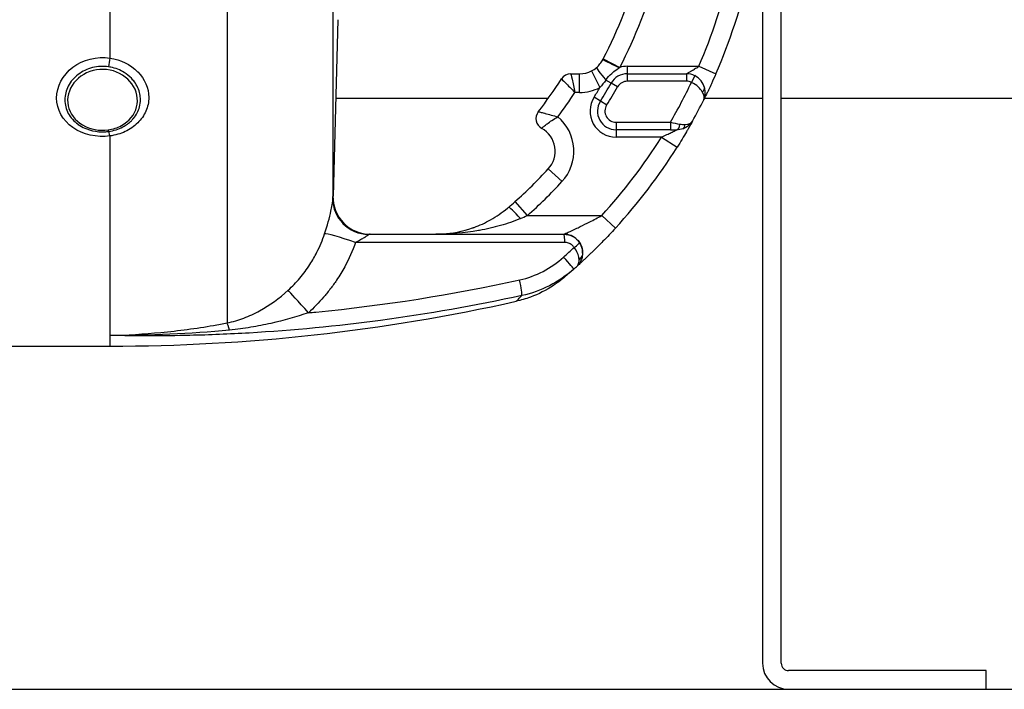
# Model space of a CAD drawing. Header units: millimetres. Extents: x 0 to 5940, y 0 to 4200.
# Tile 46 of 52: x 3056 to 3320, y 2987 to 3167. Entities that reach past the tile are written whole.
import ezdxf

# ---------------------------------------------------------------- set-up
doc = ezdxf.new("R2010")
doc.units = ezdxf.units.MM
doc.header["$LTSCALE"] = 50
doc.layers.add('02-LINIE-035', color=2, linetype='CONTINUOUS')
doc.layers.add('03-LINIE-050', color=3, linetype='CONTINUOUS')

msp = doc.modelspace()

# ---------------------------------------------------------------- linework, layer by layer
at = {"layer": '02-LINIE-035'}
for p, q in [((3111.57, 3338.85), (3111.57, 3085.27)), ((3139.91, 3305.52), (3139.91, 3118.6)), ((3255.15, 3262.06), (3255.15, 2994.06)), ((3260.15, 2994.06), (3260.15, 3262.06)), ((3080.15, 3200), (3080.15, 3156.29)), ((3141.27, 3166.52), (3140.04, 3119.27)), ((3212.42, 3156.07), (3216.85, 3153.76)), ((3209.27, 3152.83), (3211.55, 3148.38)), ((3218.89, 3154.06), (3238.05, 3154.06)), ((3218.89, 3152.06), (3218.89, 3154.06)), ((3238.05, 3154.06), (3242.63, 3152.06)), ((3203.74, 3152.06), (3206.09, 3152.06)), ((3206.09, 3147.06), (3206.09, 3152.06)), ((3214.55, 3149.54), (3213.12, 3150.36)), ((3218.89, 3150.06), (3218.89, 3152.06)), ((3218.89, 3152.06), (3234.77, 3152.06)), ((3234.77, 3150.06), (3218.89, 3150.06)), ((3234.77, 3152.06), (3234.77, 3150.06)), ((3236.96, 3151.56), (3236.09, 3149.76)), ((3216.29, 3148.55), (3214.55, 3149.54)), ((3140.73, 3145.56), (3197.75, 3145.56)), ((3206.09, 3147.06), (3204.83, 3147.06)), ((3211.66, 3144.73), (3209.97, 3145.8)), ((3239.5, 3145.56), (3239.5, 3145.56)), ((3239.61, 3145.56), (3255.15, 3145.56)), ((3260.15, 3145.56), (3730.65, 3145.56)), ((3213.35, 3143.67), (3211.66, 3144.73)), ((3215.88, 3139.06), (3215.88, 3137.06)), ((3215.88, 3139.06), (3230.44, 3139.06)), ((3230.44, 3137.06), (3215.88, 3137.06)), ((3215.88, 3137.06), (3215.88, 3135.06)), ((3230.44, 3139.06), (3230.44, 3137.06)), ((3230.44, 3137.06), (3232.14, 3137.06)), ((3080.15, 3135.39), (3080.15, 3081.93)), ((3228.02, 3135.06), (3215.88, 3135.06)), ((3228.02, 3135.06), (3232.26, 3132.41)), ((3201.37, 3123.16), (3197.7, 3126.55)), ((3140.04, 3119.32), (3139.96, 3119.32)), ((3192.09, 3114.06), (3188.77, 3117.8)), ((3192.09, 3114.06), (3212.02, 3114.06)), ((3212.02, 3114.06), (3215.71, 3110.68)), ((3149.95, 3109.06), (3201.9, 3109.06)), ((3201.9, 3109.06), (3201.91, 3109.06)), ((3080.15, 3081.93), (3080.15, 3079.06)), ((3046.04, 3079.06), (3080.15, 3079.06)), ((3315.15, 2992.06), (3262.15, 2992.06)), ((3315.15, 2987.06), (3315.15, 2992.06))]:
    msp.add_line(p, q, dxfattribs=at)
for centre, radius, start, end in [((3105.15, 3212.06), 121, 332.4371, 357.6317), ((3105.15, 3212.06), 126, 332.4371, 357.7258), ((3105.15, 3212.06), 145, 336.4218, 358.0239), ((3105.15, 3212.06), 150, 336.4218, 358.0898), ((3206.09, 3159.06), 7, 270, 297.106), ((3218.89, 3147.06), 7, 90, 106.9187), ((3105.15, 3212.06), 114, 322.0201, 327.421), ((3203.74, 3149.06), 3, 90, 147.421), ((3218.89, 3147.06), 5, 90, 150.2522), ((3218.89, 3147.06), 3, 90, 150.2522), ((3234.77, 3147.06), 5, 63.9596, 90), ((3234.77, 3147.06), 3, 63.9596, 90), ((3206.09, 3159.06), 12, 270, 297.106), ((3105.15, 3212.06), 124, 327.7001, 329.0985), ((3105.15, 3212.06), 126, 327.7001, 330.2522), ((3105.15, 3212.06), 128, 327.7001, 330.2522), ((3105.15, 3212.06), 145, 329.7716, 334.5523), ((3105.15, 3212.06), 119, 323.0413, 326.892), ((3215.88, 3142.06), 7, 147.7001, 270), ((3105.15, 3212.06), 150, 331.0019, 333.4958), ((3215.88, 3142.06), 5, 147.7001, 270), ((3215.88, 3142.06), 3, 147.7001, 270), ((3197.38, 3140.06), 3, 142.0201, 241.1675), ((3192.55, 3131.3), 12, 317.2611, 50.1512), ((3192.55, 3131.3), 7, 317.2611, 61.1675), ((3105.17, 3212.06), 149.99, 331.0009, 331.0012), ((3105.15, 3212.06), 145, 317.4789, 327.9246), ((3105.15, 3212.06), 150, 317.4789, 327.9246), ((3105.15, 3212.06), 126, 311.5747, 317.2611), ((3105.15, 3212.06), 131, 311.5747, 317.2611), ((3201.91, 3104.06), 5, 359.0748, 90), ((3080.15, 3579.06), 500, 270, 282.5826), ((3262.15, 2994.06), 7, 180, 270), ((3262.15, 2994.06), 2, 180, 270)]:
    msp.add_arc(centre, radius, start, end, dxfattribs=at)
for centre, major_axis, ratio, start_param, end_param in [((3080.15, 3155.03), (0.45, 2.97), 0.0693, 1.143279, 1.9625), ((3211.13, 3156.75), (6.15, 11.77), 0.109734, 4.689658, 4.712185), ((3216.71, 3153.48), (-4.43, 2.32), 0.0215, 4.735018, 6.283185), ((3213.87, 3149.93), (-3.24, 3.8), 0.059752, 0, 1.406315), ((3237.66, 3147.87), (1.93, 0.54), 0.594665, 5.305484, 6.283185), ((3232.14, 3139.06), (0, -2), 0.438654, 0, 1.323775), ((3233.11, 3139.23), (0.65, -1.89), 0.594665, 0, 0.977701), ((3080.15, 3133.66), (-0.41, 2.97), 0.09527, 5.320317, 6.139537), ((3149.9, 3118.35), (-9.99, 0.46), 0.941438, 0.022707, 1.578858), ((3149.95, 3119.06), (0, -10), 0.999978, 4.687077, 6.283185), ((3190.23, 3112.45), (-3.25, 3.8), 0.105656, 4.835475, 6.283185), ((3184.2, 3115.32), (23.96, 9.36), 0.162972, 4.902563, 4.983301), ((3147.06, 3105.85), (-9.44, 3.3), 0.061815, 4.844954, 6.166482), ((3201.9, 3107.06), (0, 2), 0.105084, 4.609562, 6.283185), ((3103.27, 3213.05), (67.28, 131.55), 0.999934, 4.344114, 4.37013), ((3204.39, 3105.73), (1.66, 1.12), 0.145795, 4.740358, 6.274369), ((3201.25, 3103.48), (3.31, -3.74), 0.004968, 0, 1.418024), ((3204.88, 3103.67), (1.98, -0.26), 0.601883, 5.340533, 6.283185), ((3201.43, 3104.77), (-3.93, 4.22), 0.529098, 3.702697, 3.763512), ((3204.85, 3103.48), (1.96, -0.39), 0.620947, 5.41807, 6.283185), ((3201.55, 3104.89), (3.91, -4.24), 0.861739, 0.561993, 0.622868), ((3105.18, 3212.05), (-72.6, -131.25), 0.999897, 1.22965, 1.237385), ((3189.49, 3097.44), (1.06, -4.89), 0.076337, 0.137706, 1.425836), ((3134.39, 3086.71), (-6.63, 7.48), 0.0082, 4.879909, 6.07175), ((3113.23, 3075.68), (-1.88, 9.82), 0.074371, 5.5954, 6.050953)]:
    msp.add_ellipse(centre, major_axis=major_axis, ratio=ratio, start_param=start_param, end_param=end_param, dxfattribs=at)
for points, knots in [([(3080.15, 3135.39), (3076.62, 3134.92), (3072.91, 3135.75), (3070.21, 3137.64), (3067.5, 3139.52), (3065.84, 3142.48), (3065.84, 3145.56), (3065.84, 3148.64), (3067.48, 3151.75), (3070.2, 3153.81), (3072.92, 3155.87), (3076.62, 3156.81), (3080.15, 3156.29)], [0, 0, 0, 0, 0.25, 0.25, 0.25, 0.5, 0.5, 0.5, 0.75, 0.75, 0.75, 1, 1, 1, 1]), ([(3080.15, 3156.29), (3083.03, 3155.85), (3085.67, 3154.55), (3087.57, 3152.63), (3087.57, 3152.63), (3087.57, 3152.62), (3087.58, 3152.62), (3089.47, 3150.69), (3090.54, 3148.22), (3090.55, 3145.71), (3090.55, 3144.45), (3090.28, 3143.2), (3089.77, 3142.05), (3089.27, 3140.9), (3088.51, 3139.81), (3087.58, 3138.89), (3086.63, 3137.96), (3085.49, 3137.17), (3084.23, 3136.58), (3082.98, 3135.99), (3081.59, 3135.58), (3080.15, 3135.39)], [0, 0, 0, 0, 0.25, 0.25, 0.25, 0.250548, 0.250548, 0.250548, 0.5, 0.5, 0.5, 0.624936, 0.624936, 0.624936, 0.749856, 0.749856, 0.749856, 0.875355, 0.875355, 0.875355, 1, 1, 1, 1]), ([(3210.63, 3153.74), (3210.97, 3154.03), (3211.28, 3154.35), (3211.83, 3155.04), (3212.07, 3155.41), (3212.28, 3155.81)], [0, 0, 0, 0, 0.5, 0.5, 1, 1, 1, 1]), ([(3079.79, 3153.92), (3078.34, 3154.14), (3076.83, 3154.06), (3075.44, 3153.71), (3074.04, 3153.35), (3072.72, 3152.72), (3071.61, 3151.87), (3071.6, 3151.87), (3071.6, 3151.86), (3071.59, 3151.86), (3070.48, 3151.01), (3069.59, 3149.95), (3068.98, 3148.77), (3068.37, 3147.61), (3068.05, 3146.34), (3068.05, 3145.07), (3068.05, 3143.81), (3068.37, 3142.57), (3068.98, 3141.44), (3069.59, 3140.31), (3070.49, 3139.31), (3071.59, 3138.52), (3071.6, 3138.51), (3071.61, 3138.51), (3071.61, 3138.5), (3072.72, 3137.71), (3074.03, 3137.13), (3075.43, 3136.81), (3076.53, 3136.55), (3077.69, 3136.45), (3078.84, 3136.52), (3079.16, 3136.53), (3079.48, 3136.56), (3079.79, 3136.61)], [0, 0, 0, 0, 0.1248524, 0.1248524, 0.1248524, 0.25, 0.25, 0.25, 0.250524, 0.250524, 0.250524, 0.3753899, 0.3753899, 0.3753899, 0.499891, 0.499891, 0.499891, 0.6243466, 0.6243466, 0.6243466, 0.7492512, 0.7492512, 0.7492512, 0.75, 0.75, 0.75, 0.8748745, 0.8748745, 0.8748745, 0.972849, 0.972849, 0.972849, 1, 1, 1, 1]), ([(3080.17, 3153.03), (3077.74, 3153.51), (3075.15, 3153.08), (3073.1, 3151.89), (3071.04, 3150.7), (3069.53, 3148.76), (3069.01, 3146.67), (3068.49, 3144.58), (3068.93, 3142.35), (3070.26, 3140.58), (3071.59, 3138.8), (3073.73, 3137.55), (3076.14, 3137.11), (3077.3, 3136.9), (3078.5, 3136.87), (3079.67, 3137.04)], [0, 0, 0, 0, 0.125, 0.125, 0.125, 0.25, 0.25, 0.25, 0.375, 0.375, 0.375, 0.5, 0.5, 0.5, 0.5602271, 0.5602271, 0.5602271, 0.5602271]), ([(3079.67, 3137.04), (3080.92, 3137.21), (3082.14, 3137.59), (3083.22, 3138.17), (3085.3, 3139.3), (3086.78, 3141.13), (3087.3, 3143.18), (3087.82, 3145.24), (3087.36, 3147.52), (3086.05, 3149.35), (3084.73, 3151.18), (3082.59, 3152.55), (3080.17, 3153.03)], [0.5602271, 0.5602271, 0.5602271, 0.5602271, 0.625, 0.625, 0.625, 0.75, 0.75, 0.75, 0.875, 0.875, 0.875, 1, 1, 1, 1]), ([(3079.79, 3136.61), (3081.14, 3136.79), (3082.44, 3137.2), (3083.59, 3137.81), (3084.46, 3138.27), (3085.23, 3138.84), (3085.89, 3139.49), (3086.09, 3139.69), (3086.28, 3139.9), (3086.46, 3140.11), (3087.23, 3141.03), (3087.78, 3142.09), (3088.07, 3143.21), (3088.23, 3143.83), (3088.32, 3144.47), (3088.31, 3145.12), (3088.31, 3145.63), (3088.26, 3146.15), (3088.16, 3146.65), (3087.93, 3147.79), (3087.43, 3148.9), (3086.71, 3149.89), (3086.46, 3150.23), (3086.19, 3150.55), (3085.89, 3150.86), (3085.32, 3151.45), (3084.67, 3151.97), (3083.96, 3152.41), (3082.87, 3153.09), (3081.65, 3153.57), (3080.34, 3153.83), (3080.16, 3153.86), (3079.98, 3153.9), (3079.79, 3153.92)], [0, 0, 0, 0, 0.142587, 0.142587, 0.142587, 0.25, 0.25, 0.25, 0.282557, 0.282557, 0.282557, 0.422443, 0.422443, 0.422443, 0.5, 0.5, 0.5, 0.562018, 0.562018, 0.562018, 0.701955, 0.701955, 0.701955, 0.75, 0.75, 0.75, 0.841232, 0.841232, 0.841232, 0.98061, 0.98061, 0.98061, 1, 1, 1, 1]), ([(3213.12, 3150.36), (3213.58, 3151.03), (3214.11, 3151.64), (3214.71, 3152.18), (3214.77, 3152.23), (3214.82, 3152.28), (3214.88, 3152.33), (3215.38, 3152.76), (3215.93, 3153.15), (3216.5, 3153.53), (3216.56, 3153.56), (3216.61, 3153.6), (3216.66, 3153.63)], [0, 0, 0, 0, 0.5, 0.5, 0.5, 0.546751, 0.546751, 0.546751, 0.962019, 0.962019, 0.962019, 1, 1, 1, 1]), ([(3234.77, 3152.06), (3234.77, 3152.06), (3234.78, 3152.07), (3234.79, 3152.08), (3234.82, 3152.09), (3234.85, 3152.11), (3234.9, 3152.14), (3234.95, 3152.16), (3235, 3152.2), (3235.06, 3152.23), (3235.08, 3152.24), (3235.11, 3152.26), (3235.14, 3152.27), (3235.33, 3152.39), (3235.58, 3152.53), (3235.83, 3152.68), (3235.85, 3152.69), (3235.87, 3152.71), (3235.89, 3152.72), (3236.21, 3152.91), (3236.55, 3153.11), (3236.89, 3153.32), (3236.9, 3153.33), (3236.91, 3153.34), (3236.93, 3153.35), (3237.3, 3153.58), (3237.68, 3153.82), (3238.05, 3154.06)], [0, 0, 0, 0, 0.050487, 0.050487, 0.050487, 0.121011, 0.121011, 0.121011, 0.187501, 0.187501, 0.187501, 0.214399, 0.214399, 0.214399, 0.424818, 0.424818, 0.424818, 0.441132, 0.441132, 0.441132, 0.70436, 0.70436, 0.70436, 0.713622, 0.713622, 0.713622, 1, 1, 1, 1]), ([(3201.22, 3150.68), (3201.22, 3150.68), (3201.62, 3150.28), (3202.97, 3148.94), (3203.91, 3148), (3204.83, 3147.06)], [0, 0, 0, 0, 0.5, 0.5, 1, 1, 1, 1]), ([(3203.74, 3152.06), (3203.74, 3152.06), (3203.87, 3151.51), (3204.27, 3149.65), (3204.55, 3148.35), (3204.83, 3147.06)], [0, 0, 0, 0, 0.5, 0.5, 1, 1, 1, 1]), ([(3239.59, 3148.4), (3239.41, 3149.03), (3239.11, 3149.63), (3238.69, 3150.16), (3238.24, 3150.73), (3237.65, 3151.22), (3236.96, 3151.56)], [0, 0, 0, 0, 0.482114, 0.482114, 0.482114, 1, 1, 1, 1]), ([(3242.63, 3152.06), (3242.23, 3151.14), (3241.83, 3150.25), (3241.43, 3149.39), (3241.18, 3148.85), (3240.94, 3148.33), (3240.72, 3147.85), (3240.59, 3147.58), (3240.46, 3147.31), (3240.34, 3147.06), (3240.01, 3146.38), (3239.74, 3145.82), (3239.54, 3145.43), (3239.5, 3145.33), (3239.45, 3145.25), (3239.42, 3145.18), (3239.41, 3145.16), (3239.4, 3145.14), (3239.39, 3145.12)], [0, 0, 0, 0, 0.306395, 0.306395, 0.306395, 0.5, 0.5, 0.5, 0.610594, 0.610594, 0.610594, 0.910773, 0.910773, 0.910773, 0.979965, 0.979965, 0.979965, 1, 1, 1, 1]), ([(3239, 3147.22), (3238.74, 3147.67), (3238.37, 3148.12), (3237.9, 3148.55), (3237.4, 3149), (3236.77, 3149.43), (3236.09, 3149.76)], [0, 0, 0, 0, 0.481828, 0.481828, 0.481828, 1, 1, 1, 1]), ([(3239.39, 3145.12), (3239.8, 3145.94), (3239.91, 3147.04), (3239.64, 3148.18), (3239.63, 3148.26), (3239.61, 3148.33), (3239.59, 3148.4)], [0, 0, 0, 0, 0.939344, 0.939344, 0.939344, 1, 1, 1, 1]), ([(3195.01, 3141.91), (3195.01, 3141.91), (3195.06, 3141.9), (3195.16, 3141.87), (3195.26, 3141.85), (3195.4, 3141.82), (3195.58, 3141.77), (3195.85, 3141.71), (3196.21, 3141.62), (3196.64, 3141.51), (3196.71, 3141.49), (3196.79, 3141.47), (3196.87, 3141.44), (3197.36, 3141.32), (3197.9, 3141.17), (3198.48, 3141.01), (3199.05, 3140.86), (3199.65, 3140.69), (3200.24, 3140.52)], [0, 0, 0, 0, 0.145815, 0.145815, 0.145815, 0.284661, 0.284661, 0.284661, 0.5, 0.5, 0.5, 0.538263, 0.538263, 0.538263, 0.771245, 0.771245, 0.771245, 1, 1, 1, 1]), ([(3195.93, 3137.43), (3195.93, 3137.43), (3195.97, 3137.47), (3196.04, 3137.54), (3196.11, 3137.6), (3196.21, 3137.69), (3196.34, 3137.81), (3196.55, 3137.99), (3196.82, 3138.21), (3197.15, 3138.48), (3197.22, 3138.53), (3197.28, 3138.58), (3197.35, 3138.63), (3197.74, 3138.92), (3198.19, 3139.24), (3198.68, 3139.57), (3199.18, 3139.89), (3199.71, 3140.21), (3200.24, 3140.52)], [0, 0, 0, 0, 0.147086, 0.147086, 0.147086, 0.286556, 0.286556, 0.286556, 0.5, 0.5, 0.5, 0.539665, 0.539665, 0.539665, 0.771051, 0.771051, 0.771051, 1, 1, 1, 1]), ([(3228.02, 3135.06), (3228.52, 3135.29), (3229.02, 3135.52), (3229.51, 3135.76), (3229.9, 3135.94), (3230.28, 3136.13), (3230.65, 3136.31), (3230.72, 3136.35), (3230.8, 3136.38), (3230.87, 3136.42), (3231.08, 3136.52), (3231.27, 3136.62), (3231.45, 3136.71), (3231.65, 3136.81), (3231.83, 3136.9), (3231.96, 3136.97), (3232.01, 3137), (3232.06, 3137.02), (3232.09, 3137.03), (3232.12, 3137.05), (3232.14, 3137.06), (3232.14, 3137.06)], [0, 0, 0, 0, 0.307765, 0.307765, 0.307765, 0.54959, 0.54959, 0.54959, 0.59907, 0.59907, 0.59907, 0.73613, 0.73613, 0.73613, 0.881759, 0.881759, 0.881759, 0.93819, 0.93819, 0.93819, 1, 1, 1, 1]), ([(3236.35, 3139.34), (3236.13, 3138.95), (3235.73, 3138.22), (3235.21, 3137.32), (3235.06, 3137.07), (3234.91, 3136.81), (3234.75, 3136.54), (3234.02, 3135.28), (3233.16, 3133.84), (3232.26, 3132.41)], [0, 0, 0, 0, 0.392187, 0.392187, 0.392187, 0.5, 0.5, 0.5, 1, 1, 1, 1]), ([(3137.71, 3109.19), (3138.43, 3111.3), (3139.05, 3113.51), (3139.42, 3115.26), (3139.78, 3117), (3139.88, 3118.1), (3139.91, 3118.6)], [0, 0, 0, 0, 0.5, 0.5, 0.5, 1, 1, 1, 1]), ([(3177.77, 3110.87), (3179.27, 3111.42), (3180.77, 3112.1), (3183.77, 3113.79), (3185.29, 3114.83), (3186.72, 3116.03)], [0, 0, 0, 0, 0.53875, 0.53875, 1.103703, 1.103703, 1.103703, 1.103703]), ([(3190.23, 3113.26), (3188.48, 3112.51), (3186.7, 3111.9), (3184.9, 3111.38), (3183.02, 3110.84), (3181.12, 3110.41), (3179.23, 3110.07), (3179.15, 3110.06), (3179.06, 3110.05), (3178.98, 3110.03), (3175.18, 3109.37), (3171.33, 3109.06), (3167.5, 3109.06)], [0, 0, 0, 0, 0.239872, 0.239872, 0.239872, 0.489121, 0.489121, 0.489121, 0.5, 0.5, 0.5, 1, 1, 1, 1]), ([(3201.91, 3109.06), (3201.91, 3109.06), (3202.03, 3109.12), (3202.22, 3109.2), (3202.29, 3109.23), (3202.36, 3109.27), (3202.44, 3109.3), (3202.62, 3109.38), (3202.83, 3109.48), (3203.06, 3109.59), (3203.22, 3109.66), (3203.38, 3109.73), (3203.55, 3109.81), (3203.78, 3109.92), (3204.02, 3110.03), (3204.26, 3110.14), (3204.71, 3110.35), (3205.19, 3110.58), (3205.67, 3110.81), (3205.86, 3110.9), (3206.05, 3110.99), (3206.25, 3111.09), (3207.08, 3111.49), (3207.94, 3111.92), (3208.79, 3112.36), (3209.87, 3112.91), (3210.94, 3113.47), (3212.02, 3114.06)], [0, 0, 0, 0, 0.093319, 0.093319, 0.093319, 0.125, 0.125, 0.125, 0.199077, 0.199077, 0.199077, 0.25, 0.25, 0.25, 0.318714, 0.318714, 0.318714, 0.447998, 0.447998, 0.447998, 0.5, 0.5, 0.5, 0.720762, 0.720762, 0.720762, 1, 1, 1, 1]), ([(3167.5, 3109.06), (3168.08, 3109.06), (3168.65, 3109.08), (3171.98, 3109.27), (3174.69, 3109.8), (3177.38, 3110.74)], [0, 0, 0, 0, 0.200099, 0.200099, 1.166748, 1.166748, 1.166748, 1.166748]), ([(3167.5, 3109.06), (3168.08, 3109.06), (3168.65, 3109.08), (3171.98, 3109.27), (3174.69, 3109.8), (3177.38, 3110.74)], [0, 0, 0, 0, 0.200099, 0.200099, 1.166748, 1.166748, 1.166748, 1.166748]), ([(3177.38, 3110.74), (3177.41, 3110.75), (3177.43, 3110.75), (3177.46, 3110.76), (3177.49, 3110.77), (3177.52, 3110.79), (3177.55, 3110.8), (3177.62, 3110.82), (3177.7, 3110.85), (3177.77, 3110.87)], [0.49622554, 0.49622554, 0.49622554, 0.49622554, 0.5, 0.5, 0.5, 0.50487956, 0.50487956, 0.50487956, 0.5158244, 0.5158244, 0.5158244, 0.5158244]), ([(3215.71, 3110.68), (3214.59, 3109.47), (3213.48, 3108.29), (3212.36, 3107.15), (3211.48, 3106.25), (3210.59, 3105.37), (3209.76, 3104.55), (3209.55, 3104.35), (3209.34, 3104.15), (3209.13, 3103.95), (3208.63, 3103.46), (3208.13, 3102.99), (3207.68, 3102.57), (3207.49, 3102.39), (3207.31, 3102.22), (3207.13, 3102.06), (3206.89, 3101.83), (3206.65, 3101.62), (3206.44, 3101.42), (3206.08, 3101.09), (3205.78, 3100.82), (3205.57, 3100.63), (3205.52, 3100.58), (3205.47, 3100.54), (3205.43, 3100.5)], [0, 0, 0, 0, 0.278174, 0.278174, 0.278174, 0.5, 0.5, 0.5, 0.555741, 0.555741, 0.555741, 0.693534, 0.693534, 0.693534, 0.75, 0.75, 0.75, 0.830443, 0.830443, 0.830443, 0.96621, 0.96621, 0.96621, 1, 1, 1, 1]), ([(3127.92, 3094.04), (3129.05, 3095.06), (3130.1, 3096.15), (3131.07, 3097.29), (3131.56, 3097.87), (3132.02, 3098.46), (3132.47, 3099.07), (3132.92, 3099.68), (3133.36, 3100.31), (3133.77, 3100.95), (3134.45, 3102.01), (3135.07, 3103.1), (3135.63, 3104.22), (3136.44, 3105.82), (3137.13, 3107.49), (3137.71, 3109.19)], [0, 0, 0, 0, 0.247747, 0.247747, 0.247747, 0.372352, 0.372352, 0.372352, 0.497319, 0.497319, 0.497319, 0.703638, 0.703638, 0.703638, 1, 1, 1, 1]), ([(3149.55, 3108.94), (3149.44, 3108.88), (3149.31, 3108.79), (3149.17, 3108.69), (3149.13, 3108.66), (3149.1, 3108.64), (3149.06, 3108.61), (3148.88, 3108.48), (3148.67, 3108.34), (3148.45, 3108.2), (3148.41, 3108.17), (3148.36, 3108.14), (3148.32, 3108.11), (3148.02, 3107.92), (3147.69, 3107.73), (3147.36, 3107.55), (3146.93, 3107.31), (3146.48, 3107.08), (3146.02, 3106.86)], [0, 0, 0, 0, 0.151994, 0.151994, 0.151994, 0.190307, 0.190307, 0.190307, 0.378776, 0.378776, 0.378776, 0.416394, 0.416394, 0.416394, 0.66801, 0.66801, 0.66801, 1, 1, 1, 1]), ([(3146.02, 3106.86), (3145.21, 3104.59), (3144.24, 3102.41), (3143.09, 3100.31), (3142.43, 3099.08), (3141.7, 3097.88), (3140.91, 3096.71), (3140.38, 3095.92), (3139.82, 3095.14), (3139.24, 3094.4), (3139.21, 3094.36), (3139.18, 3094.32), (3139.15, 3094.29)], [0, 0, 0, 0, 0.5, 0.5, 0.5, 0.791988, 0.791988, 0.791988, 0.990248, 0.990248, 0.990248, 1, 1, 1, 1]), ([(3202.11, 3106.86), (3189.3, 3106.86), (3176.49, 3106.86), (3157.8, 3106.86), (3151.91, 3106.86), (3146.02, 3106.86)], [0, 0, 0, 0, 0.684934, 0.684934, 1, 1, 1, 1]), ([(3204.6, 3105.52), (3204.43, 3105.77), (3204.23, 3106), (3203.99, 3106.19), (3203.73, 3106.4), (3203.43, 3106.57), (3203.11, 3106.69), (3202.79, 3106.8), (3202.44, 3106.86), (3202.11, 3106.86)], [0, 0, 0, 0, 0.307405, 0.307405, 0.307405, 0.653773, 0.653773, 0.653773, 1, 1, 1, 1]), ([(3205.92, 3102.55), (3205.87, 3102.99), (3205.74, 3103.46), (3205.53, 3103.95), (3205.31, 3104.47), (3205, 3105.01), (3204.6, 3105.52)], [0, 0, 0, 0, 0.482021, 0.482021, 0.482021, 1, 1, 1, 1]), ([(3206.05, 3106.85), (3206.42, 3106.3), (3206.67, 3105.71), (3206.8, 3105.1), (3206.92, 3104.53), (3206.94, 3103.96), (3206.86, 3103.41)], [0, 0, 0, 0, 0.517352, 0.517352, 0.517352, 1, 1, 1, 1]), ([(3206.81, 3103.09), (3206.73, 3102.7), (3206.61, 3102.31), (3206.46, 3101.97), (3206.32, 3101.64), (3206.14, 3101.34), (3205.95, 3101.08), (3205.86, 3100.97), (3205.78, 3100.86), (3205.68, 3100.76), (3205.64, 3100.71), (3205.6, 3100.67), (3205.55, 3100.62), (3205.53, 3100.6), (3205.51, 3100.58), (3205.49, 3100.56), (3205.48, 3100.55), (3205.47, 3100.54), (3205.46, 3100.53), (3205.45, 3100.53), (3205.45, 3100.52), (3205.44, 3100.52), (3205.44, 3100.52), (3205.44, 3100.51), (3205.44, 3100.51), (3205.43, 3100.51), (3205.43, 3100.51), (3205.43, 3100.5)], [0, 0, 0, 0, 0.372379, 0.372379, 0.372379, 0.720983, 0.720983, 0.720983, 0.867591, 0.867591, 0.867591, 0.935969, 0.935969, 0.935969, 0.968822, 0.968822, 0.968822, 0.98477, 0.98477, 0.98477, 0.992543, 0.992543, 0.992543, 0.995838, 0.995838, 0.995838, 1, 1, 1, 1]), ([(3205.43, 3100.5), (3205.66, 3100.72), (3205.82, 3101.04), (3205.9, 3101.46), (3205.94, 3101.71), (3205.96, 3101.99), (3205.94, 3102.3)], [0.0000677, 0.0000677, 0.0000677, 0.0000677, 0.6226663, 0.6226663, 0.6226663, 1, 1, 1, 1]), ([(3201.82, 3097.37), (3201.82, 3097.37), (3201.82, 3097.36), (3201.81, 3097.36), (3201.81, 3097.36), (3201.79, 3097.34), (3201.78, 3097.33), (3201.78, 3097.33), (3201.77, 3097.32), (3201.76, 3097.32), (3201.76, 3097.31), (3201.74, 3097.3), (3201.73, 3097.29), (3201.67, 3097.24), (3201.62, 3097.2), (3201.37, 3096.99), (3201.17, 3096.83), (3200.36, 3096.2), (3199.74, 3095.76), (3197.16, 3094.05), (3195.06, 3092.99), (3191.64, 3091.73), (3190.37, 3091.36), (3189.08, 3091.07)], [0.335319, 0.335319, 0.335319, 0.335319, 0.341556, 0.341556, 0.382005, 0.382005, 0.386814, 0.386814, 0.391652, 0.391652, 0.394067, 0.394067, 0.398975, 0.398975, 0.418643, 0.418643, 0.495544, 0.495544, 0.726258, 0.726258, 1.422423, 1.422423, 1.818995, 1.818995, 1.818995, 1.818995]), ([(3202.07, 3097.58), (3202, 3097.52), (3201.95, 3097.47), (3201.88, 3097.42), (3201.86, 3097.4), (3201.84, 3097.38), (3201.83, 3097.37), (3201.82, 3097.37), (3201.82, 3097.37), (3201.82, 3097.37)], [0, 0, 0, 0, 0.200577, 0.200577, 0.3012828, 0.3012828, 0.3517975, 0.3517975, 0.3756269, 0.3756269, 0.3756269, 0.3756269]), ([(3202.61, 3098.04), (3202.61, 3098.03), (3202.61, 3098.03), (3202.61, 3098.03), (3202.37, 3097.83), (3202.19, 3097.68), (3202.07, 3097.58)], [0.248067, 0.248067, 0.248067, 0.248067, 0.2489205, 0.2489205, 0.2489205, 0.375462, 0.375462, 0.375462, 0.375462]), ([(3133.35, 3088.01), (3134.01, 3088.07), (3134.67, 3088.14), (3135.33, 3088.2), (3153.68, 3089.98), (3171.92, 3092.82), (3190.02, 3096.81)], [0, 0, 0, 0, 0.034797, 0.034797, 0.034797, 1, 1, 1, 1]), ([(3190.6, 3092.61), (3178.06, 3089.88), (3165.43, 3087.66), (3152.74, 3085.96), (3141.03, 3084.39), (3129.27, 3083.26), (3117.48, 3082.57), (3112.18, 3082.27), (3106.87, 3082.05), (3101.56, 3081.93), (3094.43, 3081.76), (3087.29, 3081.76), (3080.15, 3081.93)], [0, 0, 0, 0, 0.3452543, 0.3452543, 0.3452543, 0.6639316, 0.6639316, 0.6639316, 0.8072898, 0.8072898, 0.8072898, 1, 1, 1, 1]), ([(3111.57, 3085.27), (3113.14, 3085.58), (3114.63, 3086.03), (3116.06, 3086.58), (3116.77, 3086.85), (3117.47, 3087.15), (3118.16, 3087.47), (3118.88, 3087.81), (3119.59, 3088.17), (3120.29, 3088.56), (3123.01, 3090.06), (3125.53, 3091.89), (3127.92, 3094.04)], [0, 0, 0, 0, 0.248443, 0.248443, 0.248443, 0.371015, 0.371015, 0.371015, 0.499544, 0.499544, 0.499544, 1, 1, 1, 1]), ([(3139.15, 3094.29), (3138.85, 3093.89), (3138.54, 3093.5), (3138.23, 3093.11), (3137.96, 3092.79), (3137.69, 3092.46), (3137.42, 3092.15), (3136.16, 3090.69), (3134.8, 3089.3), (3133.35, 3088.01)], [0, 0, 0, 0, 0.174828, 0.174828, 0.174828, 0.322261, 0.322261, 0.322261, 1, 1, 1, 1]), ([(3189.08, 3091.07), (3189.08, 3091.07), (3189.08, 3091.07), (3189.08, 3091.07), (3189.08, 3091.07), (3189.08, 3091.07), (3189.08, 3091.07), (3189.08, 3091.07), (3189.29, 3091.28), (3189.69, 3091.68), (3189.93, 3091.92), (3190.23, 3092.23), (3190.6, 3092.61)], [0.49981, 0.49981, 0.49981, 0.49981, 0.5, 0.5, 0.5, 0.5014572, 0.5014572, 0.5014572, 0.8137395, 0.8137395, 0.8137395, 0.9999462, 0.9999462, 0.9999462, 0.9999462]), ([(3133.35, 3088.01), (3130.06, 3086.87), (3126.73, 3085.93), (3123.32, 3085.16), (3121.53, 3084.75), (3119.73, 3084.4), (3117.93, 3084.1), (3116.99, 3083.95), (3116.05, 3083.81), (3115.11, 3083.69), (3114.16, 3083.56), (3113.2, 3083.45), (3112.24, 3083.36)], [0, 0, 0, 0, 0.481674, 0.481674, 0.481674, 0.73493, 0.73493, 0.73493, 0.86684, 0.86684, 0.86684, 1, 1, 1, 1]), ([(3080.15, 3081.93), (3084.71, 3082.03), (3089.26, 3082.3), (3093.8, 3082.73), (3098.53, 3083.18), (3103.25, 3083.81), (3107.94, 3084.62), (3109.15, 3084.82), (3110.36, 3085.04), (3111.57, 3085.27)], [0, 0, 0, 0, 0.433012, 0.433012, 0.433012, 0.883662, 0.883662, 0.883662, 1, 1, 1, 1])]:
    msp.add_open_spline(points, degree=3, knots=knots, dxfattribs=at)
for points in [[(3209.27, 3152.83), (3209.76, 3153.08), (3210.22, 3153.39), (3210.63, 3153.74)], [(3216.85, 3153.76), (3216.79, 3153.72), (3216.72, 3153.67), (3216.66, 3153.63)], [(3213.12, 3150.36), (3212.63, 3149.68), (3212.11, 3149.02), (3211.55, 3148.38)], [(3239.39, 3145.12), (3239.63, 3145.61), (3239.49, 3146.36), (3239, 3147.22)], [(3230.44, 3139.06), (3231.33, 3138.89), (3232.2, 3138.72), (3232.99, 3138.57)], [(3233.76, 3137.33), (3233.25, 3137.16), (3232.71, 3137.06), (3232.14, 3137.06)], [(3232.99, 3138.57), (3233.5, 3138.48), (3233.97, 3138.45), (3234.41, 3138.49)], [(3236.35, 3139.34), (3235.88, 3138.5), (3234.96, 3137.74), (3233.76, 3137.33)], [(3234.41, 3138.49), (3235.39, 3138.57), (3236.09, 3138.88), (3236.35, 3139.35)], [(3139.91, 3118.6), (3139.93, 3119.08), (3139.95, 3119.31), (3139.96, 3119.32)], [(3186.72, 3116.03), (3186.81, 3116.1), (3186.9, 3116.18), (3186.98, 3116.25)], [(3186.98, 3116.25), (3187.58, 3116.76), (3188.18, 3117.28), (3188.77, 3117.8)], [(3149.95, 3109.06), (3149.82, 3109.06), (3149.68, 3109.02), (3149.55, 3108.94)], [(3201.9, 3109.06), (3203.55, 3109.06), (3205.14, 3108.22), (3206.05, 3106.85)], [(3190.02, 3096.81), (3194.4, 3097.78), (3198.42, 3099.92), (3201.77, 3102.92)], [(3204.56, 3099.73), (3200.57, 3096.2), (3195.79, 3093.72), (3190.6, 3092.61)], [(3203.4, 3098.71), (3203.08, 3098.44), (3202.81, 3098.21), (3202.59, 3098.02)], [(3203.35, 3098.67), (3203.06, 3098.42), (3202.81, 3098.21), (3202.61, 3098.04)], [(3204.56, 3099.73), (3204.11, 3099.33), (3203.7, 3098.97), (3203.35, 3098.67)], [(3112.24, 3083.36), (3101.58, 3082.34), (3090.86, 3081.85), (3080.15, 3081.93)]]:
    msp.add_open_spline(points, degree=3, dxfattribs=at)
msp.add_rational_spline([(3079.79, 3136.61), (3079.74, 3136.67), (3079.67, 3137.03)], [0.953693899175, 0.890501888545, 1.00004898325], degree=2, dxfattribs=at)
at = {"layer": '03-LINIE-050'}
msp.add_line((2425.15, 2987.06), (3752.81, 2987.06), dxfattribs=at)

doc.saveas('drawing.dxf')
